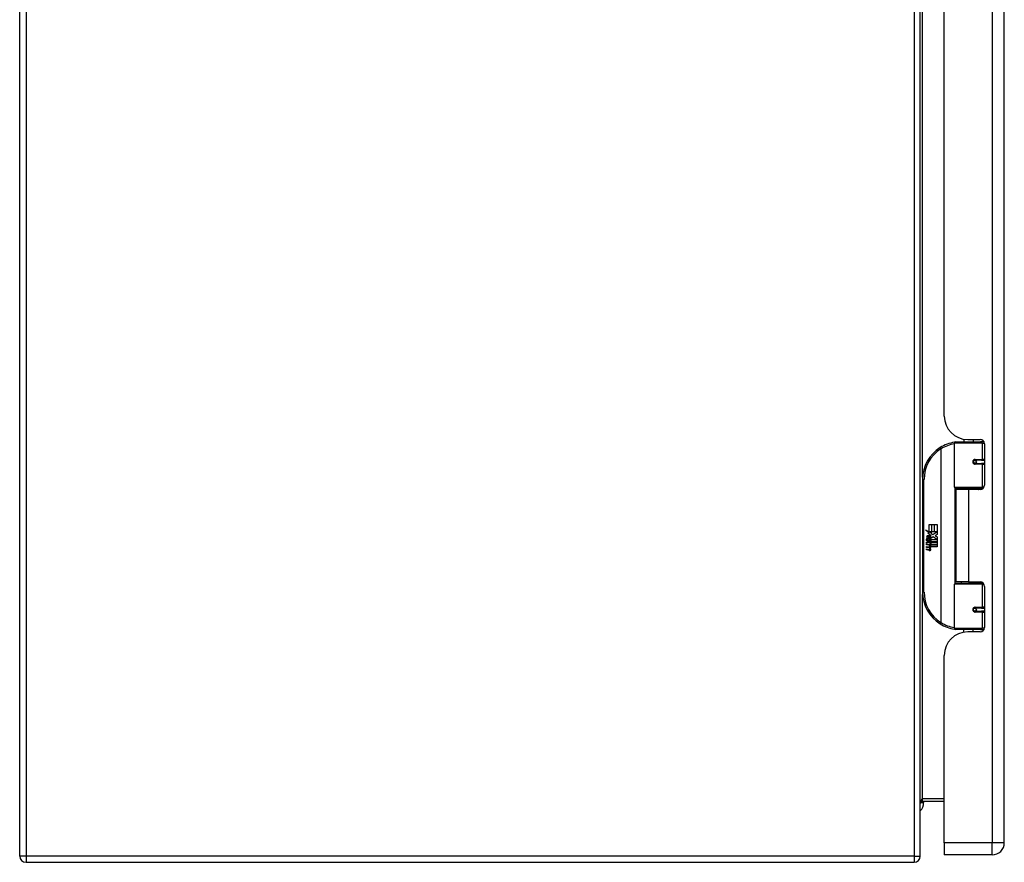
# Model space of a CAD drawing. Header units: inches. Extents: x 18 to 169, y 12 to 113.
# Tile 10 of 27: x 55 to 68, y 42 to 53. Entities that reach past the tile are written whole.
import ezdxf

# ---------------------------------------------------------------- set-up
doc = ezdxf.new("R2010")
doc.units = ezdxf.units.IN
doc.header["$MEASUREMENT"] = 0
doc.layers.add('Visible Edges(ANSI)', color=7, linetype='Continuous', lineweight=25)
doc.layers.add('Visible Tangent Edges(ANSI)', color=7, linetype='Continuous', lineweight=25)

msp = doc.modelspace()

# ---------------------------------------------------------------- linework, layer by layer
at = {"layer": 'Visible Edges(ANSI)'}
for p, q in [((54.914, 42.092), (54.914, 83.924)), ((66.914, 42.092), (66.914, 83.924)), ((68.033, 42.268), (68.033, 83.749)), ((67.233, 47.95), (67.233, 61.415)), ((67.493, 47.642), (67.493, 47.607)), ((67.545, 47.638), (67.711, 47.638)), ((67.619, 47.638), (67.619, 47.607)), ((67.369, 47.002), (67.369, 47.587)), ((67.388, 47.607), (67.718, 47.607)), ((67.763, 47.607), (67.718, 47.607)), ((67.77, 47.579), (67.77, 47.031)), ((67.635, 47.362), (67.636, 47.36)), ((67.728, 47.363), (67.641, 47.363)), ((67.643, 47.361), (67.643, 47.363)), ((67.728, 47.363), (67.77, 47.363)), ((67.641, 47.361), (67.636, 47.361)), ((67.641, 47.319), (67.728, 47.319)), ((67.644, 47.322), (67.644, 47.319)), ((67.77, 47.319), (67.728, 47.319)), ((66.944, 47.107), (66.944, 45.607)), ((67.722, 46.987), (67.384, 46.987)), ((67.556, 46.972), (67.388, 46.972)), ((67.388, 46.972), (67.388, 45.741)), ((67.461, 46.987), (67.461, 46.972)), ((67.711, 46.972), (67.556, 46.972)), ((67.652, 46.987), (67.652, 46.972)), ((67.722, 46.987), (67.75, 46.987)), ((67.032, 46.507), (67.064, 46.507)), ((67.032, 46.41), (67.032, 46.507)), ((67.064, 46.507), (67.064, 46.408)), ((67.068, 46.507), (67.1, 46.507)), ((67.068, 46.408), (67.068, 46.507)), ((67.1, 46.507), (67.1, 46.408)), ((67.104, 46.408), (67.104, 46.507)), ((67.104, 46.507), (67.137, 46.507)), ((67.137, 46.507), (67.137, 46.373)), ((66.984, 46.435), (67.032, 46.41)), ((67.03, 46.391), (66.984, 46.435)), ((67.01, 46.317), (67.001, 46.317)), ((67.016, 46.389), (67.03, 46.391)), ((67.06, 46.357), (67.016, 46.389)), ((67.022, 46.31), (67.022, 46.347)), ((67.031, 46.345), (67.031, 46.321)), ((67.035, 46.408), (67.064, 46.393)), ((67.064, 46.408), (67.035, 46.408)), ((67.048, 46.35), (67.06, 46.357)), ((67.064, 46.393), (67.054, 46.391)), ((67.054, 46.391), (67.082, 46.371)), ((67.086, 46.341), (67.056, 46.32)), ((67.1, 46.408), (67.068, 46.408)), ((67.082, 46.371), (67.136, 46.408)), ((67.135, 46.305), (67.086, 46.341)), ((67.136, 46.408), (67.104, 46.408)), ((67.137, 46.373), (67.11, 46.355)), ((67.11, 46.355), (67.137, 46.341)), ((67.137, 46.341), (67.137, 46.275)), ((66.998, 46.311), (67.026, 46.287)), ((66.998, 46.295), (66.998, 46.311)), ((67.018, 46.282), (66.998, 46.295)), ((66.998, 46.272), (67.018, 46.279)), ((66.998, 46.256), (66.998, 46.272)), ((67.026, 46.269), (66.998, 46.256)), ((66.998, 46.249), (67.053, 46.239)), ((66.998, 46.236), (66.998, 46.249)), ((67.021, 46.232), (66.998, 46.236)), ((66.998, 46.215), (67.033, 46.209)), ((66.998, 46.202), (66.998, 46.215)), ((67.021, 46.198), (66.998, 46.202)), ((66.998, 46.181), (67.033, 46.175)), ((66.998, 46.168), (66.998, 46.181)), ((67.018, 46.279), (67.018, 46.282)), ((67.026, 46.287), (67.053, 46.301)), ((67.053, 46.245), (67.026, 46.269)), ((67.053, 46.284), (67.034, 46.277)), ((67.034, 46.277), (67.034, 46.275)), ((67.034, 46.275), (67.053, 46.261)), ((67.038, 46.275), (67.056, 46.282)), ((67.137, 46.275), (67.038, 46.275)), ((67.043, 46.229), (67.043, 46.226)), ((67.053, 46.228), (67.043, 46.229)), ((67.045, 46.27), (67.137, 46.27)), ((67.056, 46.263), (67.045, 46.27)), ((67.05, 46.225), (67.056, 46.224)), ((67.053, 46.301), (67.053, 46.284)), ((67.053, 46.261), (67.053, 46.245)), ((67.053, 46.239), (67.053, 46.228)), ((67.056, 46.305), (67.135, 46.305)), ((67.056, 46.282), (67.056, 46.305)), ((67.056, 46.241), (67.056, 46.263)), ((67.137, 46.241), (67.056, 46.241)), ((67.056, 46.236), (67.137, 46.236)), ((67.056, 46.224), (67.056, 46.236)), ((67.137, 46.207), (67.057, 46.207)), ((67.137, 46.27), (67.137, 46.241)), ((67.137, 46.236), (67.137, 46.207)), ((67.032, 46.161), (66.998, 46.168)), ((67.369, 45.126), (67.369, 45.711)), ((67.384, 45.727), (67.722, 45.727)), ((67.556, 45.741), (67.388, 45.741)), ((67.461, 45.727), (67.461, 45.741)), ((67.556, 45.741), (67.711, 45.741)), ((67.652, 45.727), (67.652, 45.741)), ((67.75, 45.727), (67.722, 45.727)), ((67.77, 45.682), (67.77, 45.135)), ((67.728, 45.394), (67.641, 45.394)), ((67.644, 45.392), (67.644, 45.394)), ((67.728, 45.394), (67.77, 45.394)), ((67.635, 45.351), (67.636, 45.353)), ((67.636, 45.353), (67.641, 45.353)), ((67.641, 45.351), (67.728, 45.351)), ((67.643, 45.353), (67.643, 45.351)), ((67.77, 45.351), (67.728, 45.351)), ((67.718, 45.107), (67.388, 45.107)), ((67.493, 45.071), (67.493, 45.107)), ((67.711, 45.076), (67.545, 45.076)), ((67.619, 45.076), (67.619, 45.107)), ((67.718, 45.107), (67.763, 45.107)), ((67.233, 42.268), (67.233, 44.764)), ((66.945, 42.821), (67.233, 42.821)), ((66.959, 42.803), (66.959, 42.821)), ((67.233, 42.268), (67.233, 42.107)), ((54.998, 42.008), (66.83, 42.008)), ((67.872, 42.107), (67.233, 42.107))]:
    msp.add_line(p, q, dxfattribs=at)
at = {"layer": 'Visible Edges(ANSI)', "flags": 128}
for points in [[(67.376, 47.602), (67.375, 47.602), (67.375, 47.602), (67.375, 47.602), (67.375, 47.602), (67.374, 47.602), (67.374, 47.602), (67.374, 47.602), (67.374, 47.602), (67.373, 47.602), (67.373, 47.602), (67.373, 47.602), (67.373, 47.602), (67.372, 47.602), (67.372, 47.602), (67.372, 47.602), (67.372, 47.602), (67.371, 47.601), (67.371, 47.601), (67.371, 47.601), (67.371, 47.601), (67.37, 47.601), (67.37, 47.601), (67.37, 47.601), (67.37, 47.601)], [(67.641, 47.319), (67.638, 47.319), (67.636, 47.32), (67.633, 47.321), (67.63, 47.322), (67.628, 47.323), (67.626, 47.325), (67.624, 47.327), (67.622, 47.33), (67.621, 47.332), (67.62, 47.335), (67.619, 47.338), (67.619, 47.341), (67.619, 47.344), (67.62, 47.347), (67.621, 47.35), (67.622, 47.352), (67.624, 47.355), (67.626, 47.357), (67.628, 47.359), (67.63, 47.36), (67.633, 47.361), (67.636, 47.362), (67.638, 47.362), (67.641, 47.363)], [(67.688, 46.972), (67.69, 46.973), (67.693, 46.974), (67.695, 46.975), (67.698, 46.976), (67.7, 46.977), (67.703, 46.978), (67.705, 46.978), (67.708, 46.979), (67.711, 46.98), (67.713, 46.981), (67.716, 46.981), (67.718, 46.982), (67.721, 46.982), (67.723, 46.983), (67.726, 46.983), (67.729, 46.984), (67.731, 46.984), (67.734, 46.985), (67.736, 46.985), (67.739, 46.985), (67.741, 46.986), (67.744, 46.986), (67.747, 46.986), (67.749, 46.986)], [(67.749, 45.727), (67.747, 45.727), (67.744, 45.728), (67.741, 45.728), (67.739, 45.728), (67.736, 45.728), (67.734, 45.729), (67.731, 45.729), (67.729, 45.73), (67.726, 45.73), (67.723, 45.731), (67.721, 45.731), (67.718, 45.732), (67.716, 45.732), (67.713, 45.733), (67.711, 45.734), (67.708, 45.734), (67.705, 45.735), (67.703, 45.736), (67.7, 45.737), (67.698, 45.737), (67.695, 45.738), (67.693, 45.739), (67.69, 45.74), (67.688, 45.741)], [(67.641, 45.351), (67.638, 45.351), (67.636, 45.351), (67.633, 45.352), (67.63, 45.353), (67.628, 45.355), (67.626, 45.357), (67.624, 45.359), (67.622, 45.361), (67.621, 45.364), (67.62, 45.367), (67.619, 45.37), (67.619, 45.373), (67.619, 45.375), (67.62, 45.378), (67.621, 45.381), (67.622, 45.384), (67.624, 45.386), (67.626, 45.388), (67.628, 45.39), (67.63, 45.391), (67.633, 45.393), (67.636, 45.393), (67.638, 45.394), (67.641, 45.394)], [(67.37, 45.112), (67.37, 45.112), (67.37, 45.112), (67.37, 45.112), (67.371, 45.112), (67.371, 45.112), (67.371, 45.112), (67.371, 45.112), (67.372, 45.112), (67.372, 45.112), (67.372, 45.112), (67.372, 45.112), (67.373, 45.112), (67.373, 45.112), (67.373, 45.112), (67.373, 45.112), (67.374, 45.112), (67.374, 45.112), (67.374, 45.112), (67.374, 45.112), (67.375, 45.112), (67.375, 45.111), (67.375, 45.111), (67.375, 45.111), (67.376, 45.111)]]:
    msp.add_lwpolyline(points, dxfattribs=at)
at = {"layer": 'Visible Edges(ANSI)'}
for centre in [(67.641, 47.341), (67.641, 45.372)]:
    msp.add_circle(centre, 0.0197, dxfattribs=at)
for centre, radius, start, end in [((67.545, 47.95), 0.312, 180, 270), ((67.711, 47.579), 0.0591, 0, 90), ((67.444, 47.107), 0.5, 122.2377, 180), ((67.444, 47.107), 0.5, 98.5081, 122.2377), ((67.388, 47.587), 0.0197, 90, 180), ((67.641, 47.341), 0.0217, 279.147, 90), ((67.384, 47.002), 0.0157, 180, 270), ((67.711, 47.031), 0.0591, 270, 0), ((67.059, 46.335), 0.0607, 171.5605, 197.3343), ((67.018, 46.341), 0.0197, 86.5646, 171.5605), ((67.038, 46.329), 0.0307, 154.6784, 202.5609), ((67.019, 46.338), 0.0096, 73.5261, 154.6784), ((67.017, 46.321), 0.0398, 44.1684, 86.5646), ((67.029, 46.329), 0.0168, 19.3797, 82.9975), ((67.035, 46.33), 0.00955, 241.4547, 321.1652), ((67.034, 46.331), 0.0109, 321.1652, 19.3797), ((67.039, 46.324), 0.0152, 293.8445, 355.0802), ((67.024, 46.328), 0.0299, 350.4085, 44.1684), ((67.024, 46.328), 0.033, 347.079, 43.1785), ((67.013, 46.186), 0.0465, 57.5992, 80), ((67.013, 46.152), 0.0465, 58.5584, 80.8257), ((67.033, 46.336), 0.0282, 246.1555, 293.8445), ((67.035, 46.221), 0.0123, 260, 293.5571), ((67.031, 46.214), 0.0126, 6.03, 57.5992), ((67.031, 46.181), 0.0126, 6.1027, 57.6083), ((67.037, 46.215), 0.006, 293.5571, 6.03), ((67.037, 46.181), 0.006, 293.5487, 6.1027), ((67.039, 46.223), 0.0288, 273.6169, 286.9928), ((67.03, 46.172), 0.0246, 359.6788, 63.9508), ((67.03, 46.205), 0.024, 359.4776, 57.4114), ((67.044, 46.205), 0.0101, 286.9928, 359.4776), ((67.033, 46.207), 0.024, 358.7952, 46.5849), ((67.038, 46.19), 0.0288, 259, 288.4748), ((67.035, 46.187), 0.0123, 259.9922, 293.5487), ((67.044, 46.172), 0.0105, 288.4748, 359.6788), ((67.384, 45.711), 0.0157, 90, 180), ((67.711, 45.682), 0.0591, 0, 90), ((67.444, 45.607), 0.5, 180, 237.7623), ((67.641, 45.372), 0.0217, 270, 80.853), ((67.444, 45.607), 0.5, 237.7623, 261.4919), ((67.711, 45.135), 0.0591, 270, 0), ((67.545, 44.764), 0.312, 90, 180), ((67.388, 45.126), 0.0197, 180, 270), ((66.945, 42.79), 0.031, 90, 180), ((66.801, 42.803), 0.157, 315.4938, 0), ((67.872, 42.268), 0.161, 270, 0), ((54.998, 42.092), 0.084, 180, 270), ((66.83, 42.092), 0.084, 270, 0)]:
    msp.add_arc(centre, radius, start, end, dxfattribs=at)
at = {"layer": 'Visible Tangent Edges(ANSI)'}
for p, q in [((54.998, 83.924), (54.998, 42.092)), ((66.83, 83.924), (66.83, 42.092)), ((67.872, 83.749), (67.872, 42.268)), ((66.945, 47.138), (66.945, 62.227)), ((67.177, 47.53), (67.187, 47.513)), ((67.187, 47.513), (67.187, 45.2)), ((67.187, 47.513), (67.191, 47.513)), ((67.191, 45.2), (67.191, 47.513)), ((67.737, 47.587), (67.369, 47.587)), ((67.737, 47.587), (67.769, 47.587)), ((67.737, 47.587), (67.737, 47.372)), ((67.761, 47.61), (67.761, 47.607)), ((67.645, 47.372), (67.737, 47.372)), ((67.77, 47.372), (67.737, 47.372)), ((67.737, 47.309), (67.645, 47.309)), ((67.737, 47.309), (67.737, 47.002)), ((67.737, 47.309), (67.77, 47.309)), ((66.944, 47.107), (66.963, 47.107)), ((66.963, 45.607), (66.963, 47.107)), ((67.369, 47.002), (67.737, 47.002)), ((67.376, 46.989), (67.376, 45.725)), ((67.556, 46.972), (67.556, 45.741)), ((67.763, 47.002), (67.737, 47.002)), ((67.737, 45.711), (67.369, 45.711)), ((67.737, 45.711), (67.763, 45.711)), ((67.737, 45.711), (67.737, 45.404)), ((66.963, 45.607), (66.944, 45.607)), ((66.945, 42.852), (66.945, 45.575)), ((67.645, 45.404), (67.737, 45.404)), ((67.77, 45.404), (67.737, 45.404)), ((67.737, 45.341), (67.645, 45.341)), ((67.737, 45.341), (67.737, 45.126)), ((67.737, 45.341), (67.77, 45.341)), ((67.187, 45.2), (67.177, 45.184)), ((67.191, 45.2), (67.187, 45.2)), ((67.369, 45.126), (67.737, 45.126)), ((67.769, 45.126), (67.737, 45.126)), ((67.761, 45.107), (67.761, 45.103)), ((66.916, 42.803), (66.959, 42.803)), ((67.233, 42.852), (66.945, 42.852)), ((66.945, 42.821), (66.945, 42.852)), ((67.872, 42.268), (67.233, 42.268)), ((68.033, 42.268), (67.872, 42.268)), ((67.872, 42.107), (67.872, 42.268)), ((54.998, 42.092), (54.914, 42.092)), ((66.83, 42.092), (54.998, 42.092)), ((54.998, 42.092), (54.998, 42.008)), ((66.83, 42.092), (66.83, 42.008)), ((66.83, 42.092), (66.914, 42.092))]:
    msp.add_line(p, q, dxfattribs=at)
at = {"layer": 'Visible Tangent Edges(ANSI)', "flags": 128}
for points in [[(67.645, 47.372), (67.641, 47.372), (67.637, 47.372), (67.633, 47.37), (67.63, 47.369), (67.626, 47.366), (67.623, 47.364), (67.62, 47.361), (67.617, 47.357), (67.615, 47.354), (67.613, 47.349), (67.613, 47.345), (67.612, 47.341), (67.613, 47.337), (67.613, 47.332), (67.615, 47.328), (67.617, 47.325), (67.62, 47.321), (67.623, 47.318), (67.626, 47.315), (67.63, 47.313), (67.633, 47.312), (67.637, 47.31), (67.641, 47.31), (67.645, 47.309)], [(67.75, 46.986), (67.745, 46.986), (67.741, 46.986), (67.737, 46.986), (67.733, 46.986), (67.729, 46.985), (67.725, 46.985), (67.72, 46.985), (67.716, 46.984), (67.712, 46.984), (67.708, 46.984), (67.704, 46.983), (67.7, 46.983), (67.696, 46.982), (67.692, 46.981), (67.688, 46.981), (67.684, 46.98), (67.679, 46.979), (67.675, 46.978), (67.671, 46.978), (67.667, 46.977), (67.663, 46.976), (67.659, 46.975), (67.655, 46.974), (67.652, 46.973)], [(67.652, 45.74), (67.655, 45.739), (67.659, 45.738), (67.663, 45.738), (67.667, 45.737), (67.671, 45.736), (67.675, 45.735), (67.679, 45.734), (67.684, 45.733), (67.688, 45.733), (67.692, 45.732), (67.696, 45.732), (67.7, 45.731), (67.704, 45.73), (67.708, 45.73), (67.712, 45.729), (67.716, 45.729), (67.72, 45.729), (67.725, 45.728), (67.729, 45.728), (67.733, 45.728), (67.737, 45.727), (67.741, 45.727), (67.745, 45.727), (67.75, 45.727)], [(67.645, 45.404), (67.641, 45.404), (67.637, 45.403), (67.633, 45.402), (67.63, 45.4), (67.626, 45.398), (67.623, 45.395), (67.62, 45.392), (67.617, 45.389), (67.615, 45.385), (67.613, 45.381), (67.613, 45.377), (67.612, 45.373), (67.613, 45.368), (67.613, 45.364), (67.615, 45.36), (67.617, 45.356), (67.62, 45.353), (67.623, 45.35), (67.626, 45.347), (67.63, 45.345), (67.633, 45.343), (67.637, 45.342), (67.641, 45.341), (67.645, 45.341)]]:
    msp.add_lwpolyline(points, dxfattribs=at)
at = {"layer": 'Visible Tangent Edges(ANSI)'}
for centre, start, end in [((67.444, 47.107), 122.2377, 180), ((67.447, 47.107), 99.4349, 122.2377), ((67.444, 45.607), 180, 237.7623), ((67.447, 45.607), 237.7623, 260.5651)]:
    msp.add_arc(centre, 0.48, start, end, dxfattribs=at)
for centre, major_axis, ratio, start_param, end_param in [((67.187, 47.513), (-0.0105, 0.0167), 0.161367, 4.610972, 6.283185), ((67.373, 47.582), (-0.0029, 0.0195), 0.187781, 5.698095, 6.283185), ((67.718, 47.587), (0, 0.0197), 0.965926, 4.712389, 6.283185), ((67.641, 47.372), (0, -0.00984), 0.476565, 0, 1.570796), ((67.728, 47.372), (0, -0.00984), 0.965926, 0, 1.570796), ((67.641, 47.309), (0, 0.00984), 0.476565, 4.712389, 6.283185), ((67.728, 47.309), (0, 0.00984), 0.965926, 4.712389, 6.283185), ((67.722, 47.002), (0, -0.0157), 0.965926, 0, 1.570796), ((67.722, 45.711), (0, 0.0157), 0.965926, 4.712389, 6.283185), ((67.641, 45.404), (0, -0.00984), 0.476565, 0, 1.570796), ((67.728, 45.404), (0, -0.00984), 0.965926, 0, 1.570796), ((67.641, 45.341), (0, 0.00984), 0.476565, 4.712389, 6.283185), ((67.728, 45.341), (0, 0.00984), 0.965926, 4.712389, 6.283185), ((67.187, 45.2), (-0.0105, -0.0167), 0.161367, 0, 1.672214), ((67.373, 45.132), (-0.0029, -0.0195), 0.187781, 0, 0.58509), ((67.718, 45.126), (0, -0.0197), 0.965926, 0, 1.570796), ((66.945, 42.79), (0, 0.062), 0.5, 0, 1.570796)]:
    msp.add_ellipse(centre, major_axis=major_axis, ratio=ratio, start_param=start_param, end_param=end_param, dxfattribs=at)

doc.saveas('drawing.dxf')
